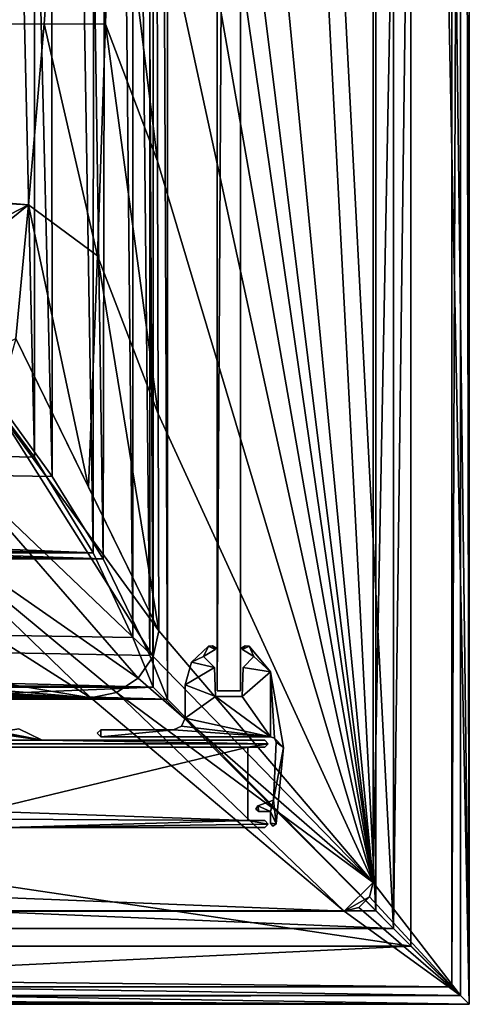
# Model space of a CAD drawing. Header units: metres. Extents: x -1004 to 0, y -808 to 0.
# Tile 67 of 120: x -77 to 0, y -804 to -635. Entities that reach past the tile are written whole.
import ezdxf

# ---------------------------------------------------------------- set-up
doc = ezdxf.new("R2010")
doc.units = ezdxf.units.M

msp = doc.modelspace()

# ---------------------------------------------------------------- linework, layer by layer
at = {"layer": 'top0'}
for points in [[(-77.18499, -756.729004, 2062.759766), (-80.447235, -757.269287, 2062.759766), (-73.206192, -758.710327, 2062.759766)], [(-77.18499, -756.729004, 163.059708), (-73.206192, -758.710327, 163.059708), (-80.447235, -757.269287, 163.059708)], [(-77.18499, -756.729004, 2062.759766), (-73.206192, -758.710327, 2062.759766), (-77.18499, -756.729004, 163.059708)], [(-73.206192, -758.710327, 2062.759766), (-73.206192, -758.710327, 163.059708), (-77.18499, -756.729004, 163.059708)], [(-922.158569, -757.498962, 2062.759766), (-930.71106, -758.710327, 2062.759766), (-73.206192, -758.710327, 2062.759766)], [(-930.71106, -758.710327, 163.059708), (-922.158569, -757.498962, 163.059708), (-73.206192, -758.710327, 163.059708)], [(-81.758682, -757.498962, 2062.759766), (-922.158569, -757.498962, 2062.759766), (-73.206192, -758.710327, 2062.759766)], [(-73.206192, -758.710327, 163.059708), (-922.158569, -757.498962, 163.059708), (-81.758682, -757.498962, 163.059708)], [(-73.206192, -758.710327, 2062.759766), (-81.082901, -757.498962, 2062.759766), (-81.758682, -757.498962, 2062.759766)], [(-73.206192, -758.710327, 163.059708), (-81.758682, -757.498962, 163.059708), (-81.082901, -757.498962, 163.059708)], [(-80.447235, -757.269287, 2062.759766), (-81.082901, -757.498962, 2062.759766), (-73.206192, -758.710327, 2062.759766)], [(-80.447235, -757.269287, 163.059708), (-73.206192, -758.710327, 163.059708), (-81.082901, -757.498962, 163.059708)], [(-34.461109, -759.310669, 2062.759766), (-930.71106, -758.710327, 2062.759766), (-969.456116, -759.310669, 2062.759766)], [(-969.456116, -759.310669, 163.059708), (-930.71106, -758.710327, 163.059708), (-34.461109, -759.310669, 163.059708)], [(-34.461109, -759.310669, 2062.759766), (-969.456116, -759.310669, 2062.759766), (-37.958637, -759.910339, 2062.759766)], [(-37.958637, -759.910339, 2062.759766), (-969.456116, -759.310669, 2062.759766), (-965.958618, -759.910339, 2062.759766)], [(-965.958618, -759.910339, 163.059708), (-969.456116, -759.310669, 163.059708), (-37.958637, -759.910339, 163.059708)], [(-37.958637, -759.910339, 163.059708), (-969.456116, -759.310669, 163.059708), (-34.461109, -759.310669, 163.059708)], [(-37.958637, -759.910339, 2062.759766), (-965.958618, -759.910339, 2062.759766), (-83.458664, -770.893066, 2062.759766)], [(-83.458664, -770.893066, 163.059708), (-965.958618, -759.910339, 163.059708), (-37.958637, -759.910339, 163.059708)], [(-73.206192, -758.710327, 2062.759766), (-930.71106, -758.710327, 2062.759766), (-34.461109, -759.310669, 2062.759766)], [(-34.461109, -759.310669, 163.059708), (-930.71106, -758.710327, 163.059708), (-73.206192, -758.710327, 163.059708)], [(-37.958637, -772.510315, 2062.759766), (-37.958637, -759.910339, 2062.759766), (-83.458664, -770.893066, 2062.759766)], [(-83.458664, -770.893066, 163.059708), (-37.958637, -759.910339, 163.059708), (-37.958637, -772.510315, 163.059708)], [(-35.058491, -758.710327, 2062.759766), (-73.206192, -758.710327, 2062.759766), (-34.461109, -759.310669, 2062.759766)], [(-73.206192, -758.710327, 2062.759766), (-35.058491, -758.710327, 2062.759766), (-73.206192, -758.710327, 163.059708)], [(-35.058491, -758.710327, 2062.759766), (-35.058491, -758.710327, 163.059708), (-73.206192, -758.710327, 163.059708)], [(-73.206192, -758.710327, 163.059708), (-35.058491, -758.710327, 163.059708), (-34.461109, -759.310669, 163.059708)], [(-35.058491, -759.910339, 2062.759766), (-34.461109, -759.310669, 2062.759766), (-37.958637, -759.910339, 2062.759766)], [(-34.461109, -759.310669, 163.059708), (-35.058491, -759.910339, 163.059708), (-37.958637, -759.910339, 163.059708)], [(-35.058491, -759.910339, 163.059708), (-35.058491, -759.910339, 2062.759766), (-37.958637, -759.910339, 163.059708)], [(-35.058491, -759.910339, 2062.759766), (-37.958637, -759.910339, 2062.759766), (-37.958637, -759.910339, 163.059708)], [(-37.958637, -759.910339, 2062.759766), (-37.958637, -772.510315, 2062.759766), (-37.958637, -759.910339, 163.059708)], [(-37.958637, -772.510315, 2062.759766), (-37.958637, -772.510315, 163.059708), (-37.958637, -759.910339, 163.059708)], [(-35.058491, -758.710327, 2062.759766), (-34.461109, -759.310669, 2062.759766), (-35.058491, -758.710327, 163.059708)], [(-34.461109, -759.310669, 2062.759766), (-34.461109, -759.310669, 163.059708), (-35.058491, -758.710327, 163.059708)], [(-34.461109, -759.310669, 2062.759766), (-35.058491, -759.910339, 2062.759766), (-34.461109, -759.310669, 163.059708)], [(-35.058491, -759.910339, 2062.759766), (-35.058491, -759.910339, 163.059708), (-34.461109, -759.310669, 163.059708)], [(-37.958637, -772.510315, 2062.759766), (-83.458664, -770.893066, 2062.759766), (-82.487244, -772.239868, 2062.759766)], [(-82.487244, -772.239868, 163.059708), (-83.458664, -770.893066, 163.059708), (-37.958637, -772.510315, 163.059708)], [(-78.958633, -773.710327, 2062.759766), (-37.958637, -772.510315, 2062.759766), (-82.487244, -772.239868, 2062.759766)], [(-82.487244, -772.239868, 163.059708), (-37.958637, -772.510315, 163.059708), (-78.958633, -773.710327, 163.059708)], [(-34.461384, -773.110596, 2062.759766), (-37.958637, -772.510315, 2062.759766), (-78.958633, -773.710327, 2062.759766)], [(-37.958637, -772.510315, 163.059708), (-34.461384, -773.110596, 163.059708), (-78.958633, -773.710327, 163.059708)], [(-35.058491, -773.710327, 2062.759766), (-34.461384, -773.110596, 2062.759766), (-78.958633, -773.710327, 2062.759766)], [(-78.958633, -773.710327, 163.059708), (-34.461384, -773.110596, 163.059708), (-35.058491, -773.710327, 163.059708)], [(-35.058491, -773.710327, 163.059708), (-35.058491, -773.710327, 2062.759766), (-78.958633, -773.710327, 163.059708)], [(-35.058491, -773.710327, 2062.759766), (-78.958633, -773.710327, 2062.759766), (-78.958633, -773.710327, 163.059708)], [(-34.461384, -773.110596, 2062.759766), (-35.058491, -772.510315, 2062.759766), (-37.958637, -772.510315, 2062.759766)], [(-37.958637, -772.510315, 2062.759766), (-35.058491, -772.510315, 2062.759766), (-37.958637, -772.510315, 163.059708)], [(-35.058491, -772.510315, 2062.759766), (-35.058491, -772.510315, 163.059708), (-37.958637, -772.510315, 163.059708)], [(-37.958637, -772.510315, 163.059708), (-35.058491, -772.510315, 163.059708), (-34.461384, -773.110596, 163.059708)], [(-35.058491, -772.510315, 2062.759766), (-34.461384, -773.110596, 2062.759766), (-35.058491, -772.510315, 163.059708)], [(-34.461384, -773.110596, 2062.759766), (-34.461384, -773.110596, 163.059708), (-35.058491, -772.510315, 163.059708)], [(-34.461384, -773.110596, 2062.759766), (-35.058491, -773.710327, 2062.759766), (-34.461384, -773.110596, 163.059708)], [(-35.058491, -773.710327, 2062.759766), (-35.058491, -773.710327, 163.059708), (-34.461384, -773.110596, 163.059708)]]:
    msp.add_3dface(points, dxfattribs=at)
at = {"layer": 'top01'}
for points in [[(-39.21645, -750.206116, 164.559738), (-43.21645, -750.206116, 164.559738), (-39.21645, -57.206142, 164.559738)], [(-43.21645, -750.206116, 164.559738), (-43.21645, -57.206142, 164.559738), (-39.21645, -57.206142, 164.559738)], [(-39.21645, -750.206116, 2061.559814), (-39.21645, -57.206142, 2061.559814), (-43.21645, -750.206116, 2061.559814)], [(-39.21645, -57.206142, 2061.559814), (-43.21645, -57.206142, 2061.559814), (-43.21645, -750.206116, 2061.559814)], [(-43.21645, -57.206142, 2061.559814), (-43.21645, -57.206142, 164.559738), (-43.21645, -750.206116, 2061.559814)], [(-43.21645, -57.206142, 164.559738), (-43.21645, -750.206116, 164.559738), (-43.21645, -750.206116, 2061.559814)], [(-39.21645, -750.206116, 2061.559814), (-39.21645, -750.206116, 164.559738), (-39.21645, -57.206142, 2061.559814)], [(-39.21645, -750.206116, 164.559738), (-39.21645, -57.206142, 164.559738), (-39.21645, -57.206142, 2061.559814)], [(-39.21645, -750.206116, 164.559738), (-39.21645, -750.206116, 2061.559814), (-43.21645, -750.206116, 164.559738)], [(-39.21645, -750.206116, 2061.559814), (-43.21645, -750.206116, 2061.559814), (-43.21645, -750.206116, 164.559738)]]:
    msp.add_3dface(points, dxfattribs=at)
at = {"layer": 'top0123'}
for points in [[(-47.632549, -745.339966, 163.059708), (-44.705002, -742.577332, 163.059708), (-45.530708, -744.355042, 163.059753)], [(-44.705002, -742.577332, 163.059708), (-47.632549, -745.339966, 163.059708), (-44.705002, -742.577332, 2063.059814)], [(-47.632549, -745.339966, 163.059708), (-47.632549, -745.339966, 2063.059814), (-44.705002, -742.577332, 2063.059814)], [(-44.705002, -742.577332, 2063.059814), (-47.632549, -745.339966, 2063.059814), (-45.530708, -744.355042, 2063.059814)], [(-44.705002, -742.577332, 163.059708), (-43.544807, -743.147949, 163.059708), (-45.530708, -744.355042, 163.059753)], [(-43.544807, -743.147949, 2063.059814), (-44.705002, -742.577332, 2063.059814), (-45.530708, -744.355042, 2063.059814)], [(-45.530708, -744.355042, 163.059753), (-43.544807, -743.147949, 163.059708), (-45.530708, -744.355042, 2063.059814)], [(-43.544807, -743.147949, 163.059708), (-43.544807, -743.147949, 2063.059814), (-45.530708, -744.355042, 2063.059814)], [(-44.705002, -742.577332, 163.059708), (-44.036663, -742.484619, 163.059708), (-43.544807, -743.147949, 163.059708)], [(-44.036663, -742.484619, 163.059708), (-44.705002, -742.577332, 163.059708), (-44.036663, -742.484619, 2063.059814)], [(-44.705002, -742.577332, 163.059708), (-44.705002, -742.577332, 2063.059814), (-44.036663, -742.484619, 2063.059814)], [(-44.036663, -742.484619, 2063.059814), (-44.705002, -742.577332, 2063.059814), (-43.544807, -743.147949, 2063.059814)], [(-44.036663, -742.484619, 163.059708), (-43.460598, -742.835876, 163.059708), (-43.544807, -743.147949, 163.059708)], [(-43.460598, -742.835876, 163.059708), (-44.036663, -742.484619, 163.059708), (-43.460598, -742.835876, 2063.059814)], [(-44.036663, -742.484619, 163.059708), (-44.036663, -742.484619, 2063.059814), (-43.460598, -742.835876, 2063.059814)], [(-43.460598, -742.835876, 2063.059814), (-44.036663, -742.484619, 2063.059814), (-43.544807, -743.147949, 2063.059814)], [(-43.544807, -743.147949, 163.059708), (-43.460598, -742.835876, 163.059708), (-43.423992, -743.013245, 163.059708)], [(-43.544807, -743.147949, 2063.059814), (-43.423992, -743.013245, 2063.059814), (-43.460598, -742.835876, 2063.059814)], [(-43.544807, -743.147949, 163.059708), (-43.423992, -743.013245, 163.059708), (-43.544807, -743.147949, 2063.059814)], [(-43.423992, -743.013245, 163.059708), (-43.423992, -743.013245, 2063.059814), (-43.544807, -743.147949, 2063.059814)], [(-43.423992, -743.013245, 163.059708), (-43.460598, -742.835876, 163.059708), (-43.423992, -743.013245, 2063.059814)], [(-43.460598, -742.835876, 163.059708), (-43.460598, -742.835876, 2063.059814), (-43.423992, -743.013245, 2063.059814)], [(-38.888092, -743.147949, 163.059708), (-39.009068, -743.013245, 163.059708), (-38.972301, -742.835876, 163.059708)], [(-38.972301, -742.835876, 163.059708), (-39.009068, -743.013245, 163.059708), (-38.972301, -742.835876, 2063.059814)], [(-39.009068, -743.013245, 163.059708), (-39.009068, -743.013245, 2063.059814), (-38.972301, -742.835876, 2063.059814)], [(-38.972301, -742.835876, 2063.059814), (-39.009068, -743.013245, 2063.059814), (-38.888092, -743.147949, 2063.059814)], [(-39.009068, -743.013245, 163.059708), (-38.888092, -743.147949, 163.059708), (-39.009068, -743.013245, 2063.059814)], [(-38.888092, -743.147949, 163.059708), (-38.888092, -743.147949, 2063.059814), (-39.009068, -743.013245, 2063.059814)], [(-38.888092, -743.147949, 163.059708), (-38.972301, -742.835876, 163.059708), (-38.396229, -742.484619, 163.059708)], [(-38.396229, -742.484619, 163.059708), (-38.972301, -742.835876, 163.059708), (-38.396229, -742.484619, 2063.059814)], [(-38.972301, -742.835876, 163.059708), (-38.972301, -742.835876, 2063.059814), (-38.396229, -742.484619, 2063.059814)], [(-38.396229, -742.484619, 2063.059814), (-38.972301, -742.835876, 2063.059814), (-38.888092, -743.147949, 2063.059814)], [(-37.727898, -742.577332, 163.059708), (-38.888092, -743.147949, 163.059708), (-38.396229, -742.484619, 163.059708)], [(-38.396229, -742.484619, 2063.059814), (-38.888092, -743.147949, 2063.059814), (-37.727898, -742.577332, 2063.059814)], [(-36.90218, -744.355042, 163.059708), (-38.888092, -743.147949, 163.059708), (-37.727898, -742.577332, 163.059708)], [(-38.888092, -743.147949, 2063.059814), (-36.90218, -744.355042, 2063.059814), (-37.727898, -742.577332, 2063.059814)], [(-38.888092, -743.147949, 163.059708), (-36.90218, -744.355042, 163.059708), (-38.888092, -743.147949, 2063.059814)], [(-36.90218, -744.355042, 163.059708), (-36.90218, -744.355042, 2063.059814), (-38.888092, -743.147949, 2063.059814)], [(-37.727898, -742.577332, 163.059708), (-38.396229, -742.484619, 163.059708), (-37.727898, -742.577332, 2063.059814)], [(-38.396229, -742.484619, 163.059708), (-38.396229, -742.484619, 2063.059814), (-37.727898, -742.577332, 2063.059814)], [(-34.0513, -747.00061, 163.059708), (-36.90218, -744.355042, 163.059708), (-37.727898, -742.577332, 163.059708)], [(-34.0513, -747.00061, 163.059708), (-37.727898, -742.577332, 163.059708), (-34.0513, -747.00061, 2063.059814)], [(-37.727898, -742.577332, 163.059708), (-37.727898, -742.577332, 2063.059814), (-34.0513, -747.00061, 2063.059814)], [(-37.727898, -742.577332, 2063.059814), (-36.90218, -744.355042, 2063.059814), (-34.0513, -747.00061, 2063.059814)], [(-47.632549, -745.339966, 163.059708), (-45.530708, -744.355042, 163.059753), (-43.684361, -746.201355, 163.059708)], [(-45.530708, -744.355042, 2063.059814), (-47.632549, -745.339966, 2063.059814), (-43.684361, -746.201355, 2063.059814)], [(-45.530708, -744.355042, 163.059753), (-45.530708, -744.355042, 2063.059814), (-43.684361, -746.201355, 163.059708)], [(-45.530708, -744.355042, 2063.059814), (-43.684361, -746.201355, 2063.059814), (-43.684361, -746.201355, 163.059708)], [(-34.0513, -747.00061, 163.059708), (-38.748543, -746.201355, 163.059708), (-36.90218, -744.355042, 163.059708)], [(-38.748543, -746.201355, 163.059708), (-38.748543, -746.201355, 2063.059814), (-36.90218, -744.355042, 163.059708)], [(-38.748543, -746.201355, 2063.059814), (-36.90218, -744.355042, 2063.059814), (-36.90218, -744.355042, 163.059708)], [(-36.90218, -744.355042, 2063.059814), (-38.748543, -746.201355, 2063.059814), (-34.0513, -747.00061, 2063.059814)], [(-48.71645, -749.216614, 163.059708), (-47.632549, -745.339966, 163.059708), (-43.684361, -746.201355, 163.059708)], [(-47.632549, -745.339966, 163.059708), (-48.71645, -749.216614, 163.059708), (-47.632549, -745.339966, 2063.059814)], [(-48.71645, -749.216614, 163.059708), (-48.71645, -749.216614, 2063.059814), (-47.632549, -745.339966, 2063.059814)], [(-47.632549, -745.339966, 2063.059814), (-48.71645, -749.216614, 2063.059814), (-43.684361, -746.201355, 2063.059814)], [(-48.71645, -749.216614, 163.059708), (-43.684361, -746.201355, 163.059708), (-43.50959, -751.206116, 163.059708)], [(-43.684361, -746.201355, 2063.059814), (-48.71645, -749.216614, 2063.059814), (-43.50959, -751.206116, 2063.059814)], [(-43.684361, -746.201355, 163.059708), (-43.684361, -746.201355, 2063.059814), (-43.50959, -751.206116, 163.059708)], [(-43.684361, -746.201355, 2063.059814), (-43.50959, -751.206116, 2063.059814), (-43.50959, -751.206116, 163.059708)], [(-38.923309, -751.206116, 163.059708), (-38.748543, -746.201355, 163.059708), (-34.0513, -747.00061, 163.059708)], [(-38.923309, -751.206116, 163.059708), (-38.923309, -751.206116, 2063.059814), (-38.748543, -746.201355, 163.059708)], [(-38.923309, -751.206116, 2063.059814), (-38.748543, -746.201355, 2063.059814), (-38.748543, -746.201355, 163.059708)], [(-34.0513, -747.00061, 2063.059814), (-38.748543, -746.201355, 2063.059814), (-38.923309, -751.206116, 2063.059814)], [(-34.093468, -758.10614, 163.059708), (-38.923309, -751.206116, 163.059708), (-34.0513, -747.00061, 163.059708)], [(-34.0513, -747.00061, 2063.059814), (-38.923309, -751.206116, 2063.059814), (-34.093468, -758.10614, 2063.059814)], [(-34.093468, -758.10614, 163.059708), (-34.0513, -747.00061, 163.059708), (-33.407471, -758.380737, 163.059708)], [(-33.407471, -758.380737, 2063.059814), (-34.0513, -747.00061, 2063.059814), (-34.093468, -758.10614, 2063.059814)], [(-34.0513, -747.00061, 163.059708), (-31.852623, -759.978821, 163.059708), (-33.407471, -758.380737, 163.059708)], [(-31.852623, -759.978821, 163.059708), (-34.0513, -747.00061, 163.059708), (-31.852623, -759.978821, 2063.059814)], [(-34.0513, -747.00061, 163.059708), (-34.0513, -747.00061, 2063.059814), (-31.852623, -759.978821, 2063.059814)], [(-31.852623, -759.978821, 2063.059814), (-34.0513, -747.00061, 2063.059814), (-33.407471, -758.380737, 2063.059814)], [(-48.71645, -754.906128, 163.059708), (-48.71645, -749.216614, 163.059708), (-43.50959, -751.206116, 163.059708)], [(-48.71645, -754.906128, 163.059708), (-48.71645, -754.906128, 2063.059814), (-48.71645, -749.216614, 163.059708)], [(-48.71645, -754.906128, 2063.059814), (-48.71645, -749.216614, 2063.059814), (-48.71645, -749.216614, 163.059708)], [(-48.71645, -749.216614, 2063.059814), (-48.71645, -754.906128, 2063.059814), (-43.50959, -751.206116, 2063.059814)], [(-48.71645, -754.906128, 163.059708), (-43.50959, -751.206116, 163.059708), (-34.093468, -758.10614, 163.059708)], [(-43.50959, -751.206116, 2063.059814), (-48.71645, -754.906128, 2063.059814), (-34.093468, -758.10614, 2063.059814)], [(-34.093468, -758.10614, 163.059708), (-43.50959, -751.206116, 163.059708), (-38.923309, -751.206116, 163.059708)], [(-38.923309, -751.206116, 163.059708), (-43.50959, -751.206116, 163.059708), (-38.923309, -751.206116, 2063.059814)], [(-43.50959, -751.206116, 163.059708), (-43.50959, -751.206116, 2063.059814), (-38.923309, -751.206116, 2063.059814)], [(-34.093468, -758.10614, 2063.059814), (-38.923309, -751.206116, 2063.059814), (-43.50959, -751.206116, 2063.059814)], [(-49.304543, -756.318115, 163.059708), (-48.71645, -754.906128, 163.059708), (-34.093468, -758.10614, 163.059708)], [(-48.71645, -754.906128, 163.059708), (-49.304543, -756.318115, 163.059708), (-48.71645, -754.906128, 2063.059814)], [(-49.304543, -756.318115, 163.059708), (-49.304543, -756.318115, 2063.059814), (-48.71645, -754.906128, 2063.059814)], [(-34.093468, -758.10614, 2063.059814), (-48.71645, -754.906128, 2063.059814), (-49.304543, -756.318115, 2063.059814)], [(-63.163822, -758.10614, 163.059708), (-63.761456, -757.506042, 163.059753), (-63.163822, -756.906128, 163.059708)], [(-63.163822, -756.906128, 163.059708), (-63.761456, -757.506042, 163.059753), (-63.163822, -756.906128, 2063.059814)], [(-63.761456, -757.506042, 163.059753), (-63.761456, -757.506042, 2063.059814), (-63.163822, -756.906128, 2063.059814)], [(-63.163822, -756.906128, 2063.059814), (-63.761456, -757.506042, 2063.059814), (-63.163822, -758.10614, 2063.059814)], [(-34.093468, -758.10614, 163.059708), (-63.163822, -758.10614, 163.059708), (-50.71645, -756.906128, 163.059708)], [(-50.71645, -756.906128, 163.059708), (-63.163822, -758.10614, 163.059708), (-63.163822, -756.906128, 163.059708)], [(-50.71645, -756.906128, 163.059708), (-63.163822, -756.906128, 163.059708), (-50.71645, -756.906128, 2063.059814)], [(-63.163822, -756.906128, 163.059708), (-63.163822, -756.906128, 2063.059814), (-50.71645, -756.906128, 2063.059814)], [(-63.163822, -756.906128, 2063.059814), (-63.163822, -758.10614, 2063.059814), (-50.71645, -756.906128, 2063.059814)], [(-63.163822, -758.10614, 2063.059814), (-34.093468, -758.10614, 2063.059814), (-50.71645, -756.906128, 2063.059814)], [(-49.304543, -756.318115, 163.059708), (-34.093468, -758.10614, 163.059708), (-50.71645, -756.906128, 163.059708)], [(-49.304543, -756.318115, 163.059708), (-50.71645, -756.906128, 163.059708), (-49.304543, -756.318115, 2063.059814)], [(-50.71645, -756.906128, 163.059708), (-50.71645, -756.906128, 2063.059814), (-49.304543, -756.318115, 2063.059814)], [(-50.71645, -756.906128, 2063.059814), (-34.093468, -758.10614, 2063.059814), (-49.304543, -756.318115, 2063.059814)], [(-63.761456, -757.506042, 163.059753), (-63.163822, -758.10614, 163.059708), (-63.761456, -757.506042, 2063.059814)], [(-63.163822, -758.10614, 163.059708), (-63.163822, -758.10614, 2063.059814), (-63.761456, -757.506042, 2063.059814)], [(-34.093468, -758.10614, 163.059708), (-34.093468, -758.10614, 2063.059814), (-63.163822, -758.10614, 163.059708)], [(-34.093468, -758.10614, 2063.059814), (-63.163822, -758.10614, 2063.059814), (-63.163822, -758.10614, 163.059708)], [(-34.093468, -758.10614, 163.059708), (-33.407471, -758.380737, 163.059708), (-34.093468, -758.10614, 2063.059814)], [(-33.407471, -758.380737, 163.059708), (-33.407471, -758.380737, 2063.059814), (-34.093468, -758.10614, 2063.059814)], [(-33.407471, -758.380737, 163.059708), (-31.852623, -759.978821, 163.059708), (-33.095024, -759.050293, 163.059708)], [(-33.407471, -758.380737, 163.059708), (-33.095024, -759.050293, 163.059708), (-33.407471, -758.380737, 2063.059814)], [(-33.095024, -759.050293, 163.059708), (-33.095024, -759.050293, 2063.059814), (-33.407471, -758.380737, 2063.059814)], [(-33.095024, -759.050293, 2063.059814), (-31.852623, -759.978821, 2063.059814), (-33.407471, -758.380737, 2063.059814)], [(-31.852623, -759.978821, 163.059708), (-33.558517, -769.010315, 163.059708), (-33.095024, -759.050293, 163.059708)], [(-33.095024, -759.050293, 163.059708), (-33.558517, -769.010315, 163.059708), (-33.095024, -759.050293, 2063.059814)], [(-33.558517, -769.010315, 163.059708), (-33.558517, -769.010315, 2063.059814), (-33.095024, -759.050293, 2063.059814)], [(-33.095024, -759.050293, 2063.059814), (-33.558517, -769.010315, 2063.059814), (-31.852623, -759.978821, 2063.059814)], [(-31.852623, -759.978821, 163.059708), (-33.1143, -773.081299, 163.059708), (-33.558517, -769.010315, 163.059708)], [(-33.558517, -769.010315, 2063.059814), (-33.1143, -773.081299, 2063.059814), (-31.852623, -759.978821, 2063.059814)], [(-33.1143, -773.081299, 163.059708), (-31.852623, -759.978821, 163.059708), (-33.1143, -773.081299, 2063.059814)], [(-31.852623, -759.978821, 163.059708), (-31.852623, -759.978821, 2063.059814), (-33.1143, -773.081299, 2063.059814)], [(-36.257977, -769.992737, 163.059708), (-36.086967, -770.962585, 163.059708), (-36.578068, -770.549194, 163.059708)], [(-36.257977, -769.992737, 163.059708), (-36.578068, -770.549194, 163.059708), (-36.257977, -769.992737, 2063.059814)], [(-36.578068, -770.549194, 163.059708), (-36.578068, -770.549194, 2063.059814), (-36.257977, -769.992737, 2063.059814)], [(-36.257977, -769.992737, 2063.059814), (-36.578068, -770.549194, 2063.059814), (-36.086967, -770.962585, 2063.059814)], [(-33.558517, -769.010315, 163.059708), (-34.086967, -770.962585, 163.059708), (-36.257977, -769.992737, 163.059708)], [(-36.257977, -769.992737, 163.059708), (-36.257977, -769.992737, 2063.059814), (-33.558517, -769.010315, 163.059708)], [(-36.257977, -769.992737, 2063.059814), (-33.558517, -769.010315, 2063.059814), (-33.558517, -769.010315, 163.059708)], [(-33.558517, -769.010315, 2063.059814), (-36.257977, -769.992737, 2063.059814), (-34.086967, -770.962585, 2063.059814)], [(-34.086967, -770.962585, 163.059708), (-36.086967, -770.962585, 163.059708), (-36.257977, -769.992737, 163.059708)], [(-34.086967, -770.962585, 2063.059814), (-36.257977, -769.992737, 2063.059814), (-36.086967, -770.962585, 2063.059814)], [(-33.1143, -773.081299, 163.059708), (-34.086967, -770.962585, 163.059708), (-33.558517, -769.010315, 163.059708)], [(-33.1143, -773.081299, 2063.059814), (-33.558517, -769.010315, 2063.059814), (-34.086967, -770.962585, 2063.059814)], [(-36.578068, -770.549194, 163.059708), (-36.086967, -770.962585, 163.059708), (-36.578068, -770.549194, 2063.059814)], [(-36.086967, -770.962585, 163.059708), (-36.086967, -770.962585, 2063.059814), (-36.578068, -770.549194, 2063.059814)], [(-34.086967, -770.962585, 163.059708), (-34.086967, -770.962585, 2063.059814), (-36.086967, -770.962585, 163.059708)], [(-34.086967, -770.962585, 2063.059814), (-36.086967, -770.962585, 2063.059814), (-36.086967, -770.962585, 163.059708)], [(-34.086967, -772.969849, 163.059708), (-34.086967, -770.962585, 163.059708), (-33.1143, -773.081299, 163.059708)], [(-34.086967, -772.969849, 163.059708), (-34.086967, -772.969849, 2063.059814), (-34.086967, -770.962585, 163.059708)], [(-34.086967, -772.969849, 2063.059814), (-34.086967, -770.962585, 2063.059814), (-34.086967, -770.962585, 163.059708)], [(-34.086967, -770.962585, 2063.059814), (-34.086967, -772.969849, 2063.059814), (-33.1143, -773.081299, 2063.059814)], [(-33.650192, -773.457886, 163.059708), (-34.086967, -772.969849, 163.059708), (-33.1143, -773.081299, 163.059708)], [(-34.086967, -772.969849, 163.059708), (-33.650192, -773.457886, 163.059708), (-34.086967, -772.969849, 2063.059814)], [(-33.650192, -773.457886, 163.059708), (-33.650192, -773.457886, 2063.059814), (-34.086967, -772.969849, 2063.059814)], [(-34.086967, -772.969849, 2063.059814), (-33.650192, -773.457886, 2063.059814), (-33.1143, -773.081299, 2063.059814)], [(-33.650192, -773.457886, 163.059708), (-33.1143, -773.081299, 163.059708), (-33.650192, -773.457886, 2063.059814)], [(-33.1143, -773.081299, 163.059708), (-33.1143, -773.081299, 2063.059814), (-33.650192, -773.457886, 2063.059814)]]:
    msp.add_3dface(points, dxfattribs=at)
at = {"layer": 'top0123413'}
for points in [[(-0.000011, -804.032166), (-10, -10), (0, 0)], [(0, 0), (-1.527202, -1.527202, 175), (-0.000011, -804.032166)], [(-16.461397, -20.921553, 175), (-16.461384, -783.110596, 175), (-1.527202, -1.527202, 175)], [(-1.527202, -1.527202, 175), (-16.461384, -783.110596, 175), (-1.527213, -802.504944, 175)], [(-1.527202, -1.527202, 175), (-1.527213, -802.504944, 175), (-0.000011, -804.032166)], [(-10, -10, 90), (-470.61264, -638.481506, 90), (-477.800262, -632.855408, 90)], [(-217.024689, -763.271118, 90), (-470.61264, -638.481506, 90), (-10, -10, 90)], [(-10.00001, -794.032166, 90), (-217.024689, -763.271118, 90), (-10, -10, 90)], [(-10.00001, -794.032166), (-10, -10), (-0.000011, -804.032166)], [(-10, -10, 90), (-10, -10), (-10.00001, -794.032166, 90)], [(-10, -10), (-10.00001, -794.032166), (-10.00001, -794.032166, 90)], [(-16.461397, -20.921553, 163.059708), (-53.781029, -397.188965, 163.059708), (-16.461384, -783.110596, 163.059708)], [(-16.461397, -20.921553, 175), (-16.461397, -20.921553, 163.059708), (-16.461384, -783.110596, 175)], [(-16.461397, -20.921553, 163.059708), (-16.461384, -783.110596, 163.059708), (-16.461384, -783.110596, 175)], [(-53.781029, -397.188965, 163.059708), (-53.731449, -483.550323, 163.059708), (-16.461384, -783.110596, 163.059708)], [(-16.461384, -783.110596, 163.059708), (-53.731449, -483.550323, 163.059708), (-53.678703, -525.868591, 163.059708)], [(-53.678703, -525.868591, 163.059708), (-53.606434, -570.398621, 163.059708), (-16.461384, -783.110596, 163.059708)], [(-53.606434, -570.398621, 163.059708), (-53.525013, -612.276978, 163.059708), (-16.461384, -783.110596, 163.059708)], [(-446.666656, -635.821777, 108.924751), (-68.972, -581.893311, 109.866074), (-455.945892, -624.124634, 109.128922)], [(-446.666656, -635.821777, 108.924751), (-72.863602, -635.790283, 108.925301), (-68.972, -581.893311, 109.866074)], [(-68.972, -581.893311, 109.866074), (-72.863602, -635.790283, 108.925301), (-62.382523, -635.832275, 136.283493)], [(-68.972, -581.893311, 109.866074), (-62.382523, -635.832275, 136.283493), (-61.229595, -596.083923, 136.442902)], [(-61.229595, -596.083923, 136.442902), (-62.382523, -635.832275, 136.283493), (-53.420635, -659.362183, 163.059708)], [(-53.420635, -659.362183, 163.059708), (-53.525013, -612.276978, 163.059708), (-61.229595, -596.083923, 136.442902)], [(-16.461384, -783.110596, 163.059708), (-53.525013, -612.276978, 163.059708), (-53.420635, -659.362183, 163.059708)], [(-75.543327, -666.815796, 108.383751), (-72.863602, -635.790283, 108.925301), (-446.666656, -635.821777, 108.924751)], [(-441.436462, -646.210693, 108.743408), (-75.543327, -666.815796, 108.383751), (-446.666656, -635.821777, 108.924751)], [(-72.863602, -635.790283, 108.925301), (-75.543327, -666.815796, 108.383751), (-63.72921, -675.568481, 136.136673)], [(-72.863602, -635.790283, 108.925301), (-63.72921, -675.568481, 136.136673), (-62.382523, -635.832275, 136.283493)], [(-62.382523, -635.832275, 136.283493), (-63.72921, -675.568481, 136.136673), (-53.315426, -702.705811, 163.059708)], [(-62.382523, -635.832275, 136.283493), (-53.315426, -702.705811, 163.059708), (-53.420635, -659.362183, 163.059708)], [(-196.51123, -729.609436, 107.287682), (-75.543327, -666.815796, 108.383751), (-441.436462, -646.210693, 108.743408)], [(-53.420635, -659.362183, 163.059708), (-53.315426, -702.705811, 163.059708), (-16.461384, -783.110596, 163.059708)], [(-196.51123, -729.609436, 107.287682), (-148.630966, -725.78241, 107.354485), (-75.543327, -666.815796, 108.383751)], [(-148.630966, -725.78241, 107.354485), (-77.732971, -689.748474, 107.983459), (-75.543327, -666.815796, 108.383751)], [(-75.543327, -666.815796, 108.383751), (-77.732971, -689.748474, 107.983459), (-65.269745, -715.295654, 135.997849)], [(-75.543327, -666.815796, 108.383751), (-65.269745, -715.295654, 135.997849), (-63.72921, -675.568481, 136.136673)], [(-63.72921, -675.568481, 136.136673), (-65.269745, -715.295654, 135.997849), (-53.220253, -739.955444, 163.059708)], [(-63.72921, -675.568481, 136.136673), (-53.220253, -739.955444, 163.059708), (-53.315426, -702.705811, 163.059708)], [(-77.732971, -689.748474, 107.983459), (-81.116722, -701.707336, 107.774712), (-53.220253, -739.955444, 163.059708)], [(-65.269745, -715.295654, 135.997849), (-77.732971, -689.748474, 107.983459), (-53.220253, -739.955444, 163.059708)], [(-81.116722, -701.707336, 107.774712), (-88.315208, -711.812134, 107.598335), (-54.174671, -744.342712, 163.059708)], [(-53.220253, -739.955444, 163.059708), (-81.116722, -701.707336, 107.774712), (-54.174671, -744.342712, 163.059708)], [(-53.315426, -702.705811, 163.059708), (-53.220253, -739.955444, 163.059708), (-16.461384, -783.110596, 163.059708)], [(-88.315208, -711.812134, 107.598335), (-98.493874, -718.982056, 107.473183), (-56.742756, -748.033386, 163.059708)], [(-54.174671, -744.342712, 163.059708), (-88.315208, -711.812134, 107.598335), (-56.742756, -748.033386, 163.059708)], [(-98.493874, -718.982056, 107.473183), (-110.518028, -722.321716, 107.414894), (-64.87928, -751.444458, 163.059708)], [(-56.742756, -748.033386, 163.059708), (-98.493874, -718.982056, 107.473183), (-60.480293, -750.533447, 163.059708)], [(-98.493874, -718.982056, 107.473183), (-64.87928, -751.444458, 163.059708), (-60.480293, -750.533447, 163.059708)], [(-110.518028, -722.321716, 107.414894), (-139.141571, -739.092041, 135.433685), (-64.87928, -751.444458, 163.059708)], [(-139.141571, -739.092041, 135.433685), (-190.948242, -740.825867, 135.221756), (-64.87928, -751.444458, 163.059708)], [(-53.220253, -739.955444, 163.059708), (-54.174671, -744.342712, 163.059708), (-16.461384, -783.110596, 163.059708)], [(-64.87928, -751.444458, 163.059708), (-190.948242, -740.825867, 135.221756), (-242.770691, -742.300293, 135.031372)], [(-64.87928, -751.444458, 163.059708), (-242.770691, -742.300293, 135.031372), (-294.606232, -743.512634, 134.868439)], [(-64.87928, -751.444458, 163.059708), (-605.734558, -745.139038, 134.642822), (-939.157776, -751.444458, 163.059708)], [(-398.302673, -745.139038, 134.642822), (-605.734558, -745.139038, 134.642822), (-64.87928, -751.444458, 163.059708)], [(-346.450989, -744.4599, 134.737961), (-398.302673, -745.139038, 134.642822), (-64.87928, -751.444458, 163.059708)], [(-346.450989, -744.4599, 134.737961), (-64.87928, -751.444458, 163.059708), (-294.606232, -743.512634, 134.868439)], [(-16.461384, -783.110596, 163.059708), (-54.174671, -744.342712, 163.059708), (-56.742756, -748.033386, 163.059708)], [(-16.461384, -783.110596, 163.059708), (-56.742756, -748.033386, 163.059708), (-60.480293, -750.533447, 163.059708)], [(-21.421581, -788.070801, 163.059708), (-939.157776, -751.444458, 163.059708), (-982.615723, -788.070801, 163.059708)], [(-64.87928, -751.444458, 163.059708), (-939.157776, -751.444458, 163.059708), (-21.421581, -788.070801, 163.059708)], [(-60.480293, -750.533447, 163.059708), (-64.87928, -751.444458, 163.059708), (-21.421581, -788.070801, 163.059708)], [(-21.421581, -788.070801, 163.059708), (-16.461384, -783.110596, 163.059708), (-60.480293, -750.533447, 163.059708)], [(-10.00001, -794.032166, 90), (-217.024689, -794.032166, 90), (-217.024689, -763.271118, 90)], [(-17.125923, -785.590698, 163.059708), (-16.461384, -783.110596, 163.059708), (-21.421581, -788.070801, 163.059708)], [(-16.461384, -783.110596, 175), (-17.125923, -785.590698, 175), (-1.527213, -802.504944, 175)], [(-16.461384, -783.110596, 175), (-16.461384, -783.110596, 163.059708), (-17.125923, -785.590698, 175)], [(-16.461384, -783.110596, 163.059708), (-17.125923, -785.590698, 163.059708), (-17.125923, -785.590698, 175)], [(-18.941483, -787.40625, 163.059708), (-17.125923, -785.590698, 163.059708), (-21.421581, -788.070801, 163.059708)], [(-1.527213, -802.504944, 175), (-17.125923, -785.590698, 175), (-18.941483, -787.40625, 175)], [(-17.125923, -785.590698, 175), (-17.125923, -785.590698, 163.059708), (-18.941483, -787.40625, 163.059708)], [(-18.941483, -787.40625, 163.059708), (-18.941483, -787.40625, 175), (-17.125923, -785.590698, 175)], [(-18.941483, -787.40625, 175), (-21.421581, -788.070801, 175), (-1.527213, -802.504944, 175)], [(-21.421581, -788.070801, 163.059708), (-21.421581, -788.070801, 175), (-18.941483, -787.40625, 163.059708)], [(-21.421581, -788.070801, 175), (-18.941483, -787.40625, 175), (-18.941483, -787.40625, 163.059708)], [(-1.527213, -802.504944, 175), (-982.615723, -788.070801, 175), (-1002.510071, -802.504944, 175)], [(-21.421581, -788.070801, 175), (-982.615723, -788.070801, 175), (-1.527213, -802.504944, 175)], [(-21.421581, -788.070801, 175), (-21.421581, -788.070801, 163.059708), (-982.615723, -788.070801, 175)], [(-21.421581, -788.070801, 163.059708), (-982.615723, -788.070801, 163.059708), (-982.615723, -788.070801, 175)], [(-217.024689, -804.032166), (-10.00001, -794.032166), (-0.000011, -804.032166)], [(-217.024689, -804.032166), (-217.024689, -794.032166), (-10.00001, -794.032166)], [(-10.00001, -794.032166), (-217.024689, -794.032166), (-10.00001, -794.032166, 90)], [(-217.024689, -794.032166), (-217.024689, -794.032166, 90), (-10.00001, -794.032166, 90)], [(-217.024689, -802.890076, 130.867477), (-1.527213, -802.504944, 175), (-1002.510071, -802.504944, 175)], [(-0.000011, -804.032166), (-1.527213, -802.504944, 175), (-217.024689, -802.890076, 130.867477)], [(-217.024689, -804.032166), (-0.000011, -804.032166), (-217.024689, -802.890076, 130.867477)]]:
    msp.add_3dface(points, dxfattribs=at)
at = {"layer": 'top0123414'}
for points in [[(-0.018654, -0.016087, 2050.999756), (-0.018654, -804.016113, 2050.999756), (-16.018654, -16.016087, 2050.999756)], [(-3.018654, -3.016087, 2111.019775), (-3.018654, -801.016113, 2111.019775), (-0.018654, -0.016087, 2111.019775)], [(-0.018654, -0.016087, 2111.019775), (-3.018654, -801.016113, 2111.019775), (-0.018654, -804.016113, 2111.019775)], [(-0.018654, -804.016113, 2111.019775), (-0.018654, -804.016113, 2050.999756), (-0.018654, -0.016087, 2111.019775)], [(-0.018654, -804.016113, 2050.999756), (-0.018654, -0.016087, 2050.999756), (-0.018654, -0.016087, 2111.019775)], [(-13.018654, -13.016087, 2053.855713), (-13.018654, -791.016113, 2053.855713), (-3.018654, -3.016087, 2053.855713)], [(-3.018654, -3.016087, 2053.855713), (-13.018654, -791.016113, 2053.855713), (-3.018654, -801.016113, 2053.855713)], [(-3.018654, -801.016113, 2111.019775), (-3.018654, -3.016087, 2111.019775), (-3.018654, -801.016113, 2053.855713)], [(-3.018654, -3.016087, 2111.019775), (-3.018654, -3.016087, 2053.855713), (-3.018654, -801.016113, 2053.855713)], [(-13.018654, -791.016113, 2065.279785), (-13.018654, -13.016087, 2065.279785), (-51.716675, -51.714104, 2065.279785)], [(-13.018654, -13.016087, 2053.855713), (-13.018654, -13.016087, 2065.279785), (-13.018654, -791.016113, 2053.855713)], [(-13.018654, -13.016087, 2065.279785), (-13.018654, -791.016113, 2065.279785), (-13.018654, -791.016113, 2053.855713)], [(-16.018654, -788.016113, 2063.023682), (-54.187531, -54.184963, 2063.023682), (-16.018654, -16.016087, 2063.023682)], [(-0.018654, -804.016113, 2050.999756), (-16.018654, -788.016113, 2050.999756), (-16.018654, -16.016087, 2050.999756)], [(-16.018654, -788.016113, 2050.999756), (-16.018654, -788.016113, 2063.023682), (-16.018654, -16.016087, 2050.999756)], [(-16.018654, -788.016113, 2063.023682), (-16.018654, -16.016087, 2063.023682), (-16.018654, -16.016087, 2050.999756)], [(-51.716675, -51.714104, 2065.279785), (-54.777439, -54.774872, 2076.154297), (-51.716675, -751.684326, 2065.279785)], [(-13.018654, -791.016113, 2065.279785), (-51.716675, -51.714104, 2065.279785), (-51.716675, -751.684326, 2065.279785)], [(-54.777439, -744.18219, 2076.154297), (-54.777439, -54.774872, 2076.154297), (-61.49197, -80.833572, 2094.340576)], [(-54.187531, -54.184963, 2063.023682), (-54.187531, -749.625977, 2063.023682), (-57.675217, -57.672649, 2075.415039)], [(-54.777439, -54.774872, 2076.154297), (-54.777439, -744.18219, 2076.154297), (-51.716675, -751.684326, 2065.279785)], [(-54.187531, -749.625977, 2063.023682), (-54.187531, -54.184963, 2063.023682), (-16.018654, -788.016113, 2063.023682)], [(-57.675217, -57.672649, 2075.415039), (-57.675217, -741.070984, 2075.415039), (-64.211121, -84.251289, 2093.132324)], [(-54.187531, -749.625977, 2063.023682), (-57.675217, -741.070984, 2075.415039), (-57.675217, -57.672649, 2075.415039)], [(-61.49197, -80.833572, 2094.340576), (-71.911613, -108.299583, 2112.649414), (-62.764313, -727.559326, 2097.011475)], [(-62.764313, -727.559326, 2097.011475), (-54.777439, -744.18219, 2076.154297), (-61.49197, -80.833572, 2094.340576)], [(-64.211121, -84.251289, 2093.132324), (-64.485641, -726.523254, 2093.7229), (-74.447891, -111.240685, 2111.123535)], [(-57.675217, -741.070984, 2075.415039), (-64.485641, -726.523254, 2093.7229), (-64.211121, -84.251289, 2093.132324)], [(-71.911613, -108.299583, 2112.649414), (-85.585182, -133.331024, 2129.335449), (-71.483635, -713.46698, 2112.021973)], [(-71.911613, -108.299583, 2112.649414), (-71.483635, -713.46698, 2112.021973), (-62.764313, -727.559326, 2097.011475)], [(-74.447891, -111.240685, 2111.123535), (-74.51738, -710.107361, 2111.224365), (-87.78051, -135.641296, 2127.388916)], [(-64.485641, -726.523254, 2093.7229), (-74.51738, -710.107361, 2111.224365), (-74.447891, -111.240685, 2111.123535)], [(-85.585182, -133.331024, 2129.335449), (-82.025612, -698.934814, 2125.518311), (-71.483635, -713.46698, 2112.021973)], [(-74.51738, -710.107361, 2111.224365), (-88.32534, -691.559998, 2127.946533), (-87.78051, -135.641296, 2127.388916)], [(-929.519958, -710.107422, 2111.224365), (-915.710327, -691.557922, 2127.948242), (-64.485641, -726.523254, 2093.7229)], [(-64.485641, -726.523254, 2093.7229), (-915.710327, -691.557922, 2127.948242), (-74.51738, -710.107361, 2111.224365)], [(-915.710327, -691.557922, 2127.948242), (-88.32534, -691.559998, 2127.946533), (-74.51738, -710.107361, 2111.224365)], [(-62.764313, -727.559326, 2097.011475), (-922.011719, -698.934814, 2125.518311), (-932.55365, -713.46698, 2112.021973)], [(-62.764313, -727.559326, 2097.011475), (-71.483635, -713.46698, 2112.021973), (-922.011719, -698.934814, 2125.518311)], [(-71.483635, -713.46698, 2112.021973), (-82.025612, -698.934814, 2125.518311), (-922.011719, -698.934814, 2125.518311)], [(-939.551636, -726.523193, 2093.723145), (-929.519958, -710.107422, 2111.224365), (-64.485641, -726.523254, 2093.7229)], [(-941.27301, -727.559326, 2097.011475), (-62.764313, -727.559326, 2097.011475), (-932.55365, -713.46698, 2112.021973)], [(-946.362122, -741.070984, 2075.415039), (-939.551636, -726.523193, 2093.723145), (-54.187531, -749.625977, 2063.023682)], [(-54.187531, -749.625977, 2063.023682), (-939.551636, -726.523193, 2093.723145), (-57.675217, -741.070984, 2075.415039)], [(-939.551636, -726.523193, 2093.723145), (-64.485641, -726.523254, 2093.7229), (-57.675217, -741.070984, 2075.415039)], [(-941.27301, -727.559326, 2097.011475), (-949.259888, -744.18219, 2076.154297), (-51.716675, -751.684326, 2065.279785)], [(-51.716675, -751.684326, 2065.279785), (-54.777439, -744.18219, 2076.154297), (-941.27301, -727.559326, 2097.011475)], [(-54.777439, -744.18219, 2076.154297), (-62.764313, -727.559326, 2097.011475), (-941.27301, -727.559326, 2097.011475)], [(-949.849792, -749.625977, 2063.023682), (-946.362122, -741.070984, 2075.415039), (-54.187531, -749.625977, 2063.023682)], [(-949.259888, -744.18219, 2076.154297), (-952.320618, -751.684326, 2065.279785), (-51.716675, -751.684326, 2065.279785)], [(-949.849792, -749.625977, 2063.023682), (-54.187531, -749.625977, 2063.023682), (-988.018677, -788.016113, 2063.023682)], [(-988.018677, -788.016113, 2063.023682), (-54.187531, -749.625977, 2063.023682), (-16.018654, -788.016113, 2063.023682)], [(-991.018677, -791.016113, 2065.279785), (-13.018654, -791.016113, 2065.279785), (-952.320618, -751.684326, 2065.279785)], [(-952.320618, -751.684326, 2065.279785), (-13.018654, -791.016113, 2065.279785), (-51.716675, -751.684326, 2065.279785)], [(-1004.018677, -804.016113, 2050.999756), (-988.018677, -788.016113, 2050.999756), (-0.018654, -804.016113, 2050.999756)], [(-988.018677, -788.016113, 2050.999756), (-16.018654, -788.016113, 2050.999756), (-0.018654, -804.016113, 2050.999756)], [(-16.018654, -788.016113, 2050.999756), (-988.018677, -788.016113, 2050.999756), (-16.018654, -788.016113, 2063.023682)], [(-988.018677, -788.016113, 2050.999756), (-988.018677, -788.016113, 2063.023682), (-16.018654, -788.016113, 2063.023682)], [(-3.018654, -801.016113, 2053.855713), (-991.018677, -791.016113, 2053.855713), (-1001.018677, -801.016113, 2053.855713)], [(-13.018654, -791.016113, 2053.855713), (-991.018677, -791.016113, 2053.855713), (-3.018654, -801.016113, 2053.855713)], [(-13.018654, -791.016113, 2065.279785), (-991.018677, -791.016113, 2065.279785), (-13.018654, -791.016113, 2053.855713)], [(-991.018677, -791.016113, 2065.279785), (-991.018677, -791.016113, 2053.855713), (-13.018654, -791.016113, 2053.855713)], [(-0.018654, -804.016113, 2111.019775), (-1001.018677, -801.016113, 2111.019775), (-1004.018677, -804.016113, 2111.019775)], [(-3.018654, -801.016113, 2111.019775), (-1001.018677, -801.016113, 2111.019775), (-0.018654, -804.016113, 2111.019775)], [(-1001.018677, -801.016113, 2053.855713), (-1001.018677, -801.016113, 2111.019775), (-3.018654, -801.016113, 2053.855713)], [(-1001.018677, -801.016113, 2111.019775), (-3.018654, -801.016113, 2111.019775), (-3.018654, -801.016113, 2053.855713)], [(-0.018654, -804.016113, 2111.019775), (-1004.018677, -804.016113, 2111.019775), (-0.018654, -804.016113, 2050.999756)], [(-1004.018677, -804.016113, 2111.019775), (-1004.018677, -804.016113, 2050.999756), (-0.018654, -804.016113, 2050.999756)]]:
    msp.add_3dface(points, dxfattribs=at)

doc.saveas('drawing.dxf')
